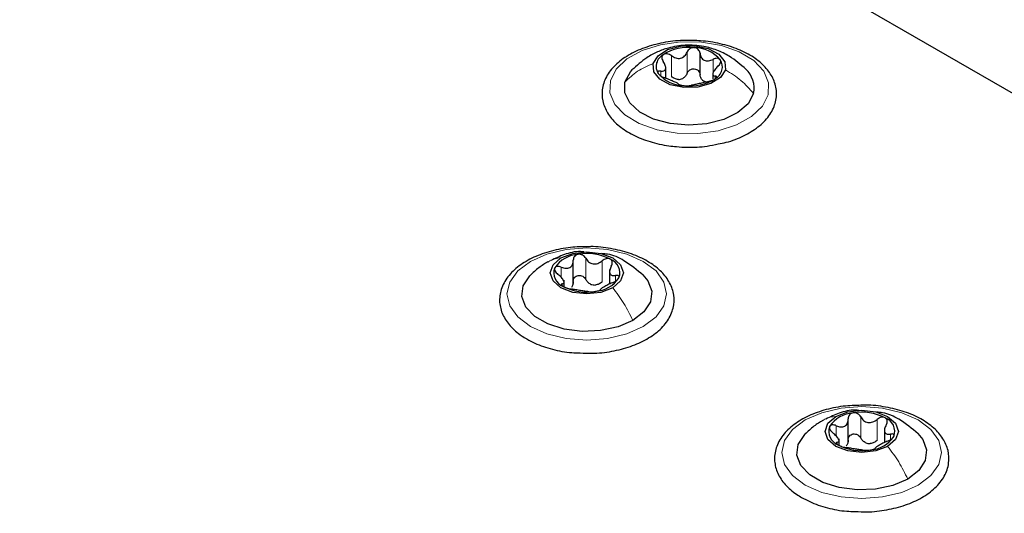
# Paper-space layout 'Blatt4' of a CAD drawing. Header units: millimetres. Extents: x 5 to 418, y 2 to 292.
# Tile 76 of 102: x 137.22 to 148.32, y 229.71 to 235.28. Entities that reach past the tile are written whole.
import ezdxf

# ---------------------------------------------------------------- set-up
doc = ezdxf.new("R2010")
doc.units = ezdxf.units.MM

psp = doc.layouts.new('Blatt4')

# ---------------------------------------------------------------- linework, layer by layer
at = {"color": 7, "linetype": 'Continuous', "lineweight": 25}
for p, q in [((167.69, 223.324), (109.707, 256.797)), ((144.889, 234.667), (144.889, 234.905)), ((144.503, 234.627), (144.503, 234.741)), ((145.033, 234.67), (145.033, 234.617)), ((143.461, 232.305), (143.461, 232.568)), ((143.87, 232.464), (143.87, 232.301)), ((143.357, 232.276), (143.357, 232.344)), ((146.56, 230.515), (146.56, 230.779)), ((146.969, 230.675), (146.969, 230.512)), ((146.456, 230.487), (146.456, 230.555))]:
    psp.add_line(p, q, dxfattribs=at)
at = {"color": 7, "linetype": 'Continuous', "lineweight": 18}
for p, q in [((144.566, 234.64), (144.566, 234.878)), ((144.744, 234.68), (144.744, 234.918)), ((145.037, 234.675), (145.037, 234.836)), ((144.446, 234.651), (144.446, 234.703)), ((145.061, 234.619), (145.061, 234.648)), ((143.601, 232.353), (143.601, 232.591)), ((143.786, 232.325), (143.786, 232.563)), ((143.325, 232.375), (143.325, 232.492)), ((143.938, 232.335), (143.938, 232.397)), ((143.337, 232.282), (143.337, 232.304)), ((146.701, 230.564), (146.701, 230.802)), ((146.885, 230.535), (146.885, 230.774)), ((146.425, 230.585), (146.425, 230.702)), ((147.038, 230.546), (147.038, 230.608)), ((146.437, 230.492), (146.437, 230.515))]:
    psp.add_line(p, q, dxfattribs=at)
at = {"color": 7, "linetype": 'Continuous', "lineweight": 18, "flags": 128}
for points in [[(143.879, 234.595), (143.944, 234.725), (144.066, 234.841), (144.236, 234.935), (144.442, 235), (144.671, 235.032), (144.905, 235.029), (145.131, 234.991), (145.332, 234.921), (145.494, 234.822), (145.607, 234.704), (145.663, 234.572), (145.657, 234.436), (145.592, 234.306), (145.47, 234.19), (145.3, 234.096), (145.094, 234.031), (144.865, 233.999), (144.631, 234.002), (144.405, 234.04), (144.204, 234.111), (144.042, 234.209), (143.929, 234.328), (143.873, 234.459), (143.879, 234.595)], [(142.977, 232.556), (143.163, 232.639), (143.38, 232.691), (143.613, 232.708), (143.846, 232.691), (144.063, 232.639), (144.249, 232.556), (144.393, 232.449), (144.482, 232.323), (144.513, 232.189), (144.482, 232.054), (144.393, 231.929), (144.249, 231.821), (144.063, 231.739), (143.846, 231.687), (143.613, 231.669), (143.38, 231.687), (143.163, 231.739), (142.977, 231.821), (142.834, 231.929), (142.744, 232.054), (142.713, 232.189), (142.744, 232.323), (142.834, 232.449), (142.977, 232.556)], [(146.076, 230.767), (146.263, 230.849), (146.48, 230.901), (146.713, 230.919), (146.946, 230.901), (147.163, 230.849), (147.349, 230.767), (147.492, 230.659), (147.582, 230.534), (147.613, 230.399), (147.582, 230.265), (147.492, 230.14), (147.349, 230.032), (147.163, 229.95), (146.946, 229.898), (146.713, 229.88), (146.48, 229.898), (146.263, 229.95), (146.076, 230.032), (145.933, 230.14), (145.843, 230.265), (145.813, 230.399), (145.843, 230.534), (145.933, 230.659), (146.076, 230.767)]]:
    psp.add_lwpolyline(points, dxfattribs=at)
at = {"color": 7, "linetype": 'Continuous', "lineweight": 25, "flags": 128}
for points in [[(144.36, 234.79), (144.416, 234.877), (144.524, 234.946), (144.67, 234.985), (144.831, 234.989), (144.982, 234.957), (145.101, 234.894), (145.169, 234.81), (145.176, 234.717)], [(145.176, 234.717), (145.121, 234.63), (145.012, 234.562), (144.866, 234.522), (144.705, 234.518), (144.554, 234.55), (144.435, 234.613), (144.367, 234.697), (144.36, 234.79)], [(144.043, 234.58), (144.104, 234.695), (144.125, 234.719)], [(145.493, 234.451), (145.432, 234.336), (145.317, 234.235), (145.158, 234.157), (144.967, 234.108), (144.76, 234.092), (144.554, 234.111), (144.365, 234.162), (144.209, 234.242), (144.098, 234.344), (144.041, 234.46), (144.043, 234.58)], [(143.321, 232.595), (143.455, 232.647), (143.613, 232.665), (143.771, 232.647), (143.905, 232.595), (143.994, 232.518), (144.026, 232.427), (143.994, 232.336), (143.905, 232.259)], [(143.905, 232.259), (143.771, 232.207), (143.613, 232.189), (143.455, 232.207), (143.321, 232.259), (143.232, 232.336), (143.201, 232.427), (143.232, 232.518), (143.321, 232.595)], [(144.132, 231.889), (143.965, 231.817), (143.769, 231.775), (143.561, 231.766), (143.357, 231.792), (143.174, 231.85), (143.026, 231.935), (142.926, 232.041), (142.882, 232.159), (142.897, 232.279), (142.969, 232.392), (142.974, 232.397)], [(144.243, 232.405), (144.3, 232.337), (144.345, 232.219), (144.33, 232.099), (144.257, 231.986), (144.132, 231.889)], [(146.421, 230.806), (146.555, 230.858), (146.713, 230.876), (146.87, 230.858), (147.004, 230.806), (147.094, 230.729), (147.125, 230.638), (147.094, 230.546), (147.004, 230.469)], [(147.004, 230.469), (146.87, 230.418), (146.713, 230.399), (146.555, 230.418), (146.421, 230.469), (146.331, 230.546), (146.3, 230.638), (146.331, 230.729), (146.421, 230.806)], [(147.231, 230.1), (147.064, 230.028), (146.868, 229.986), (146.66, 229.977), (146.456, 230.003), (146.273, 230.061), (146.126, 230.146), (146.025, 230.252), (145.981, 230.369), (145.996, 230.489), (146.069, 230.602), (146.074, 230.607)], [(147.343, 230.616), (147.4, 230.547), (147.444, 230.43), (147.429, 230.309), (147.356, 230.197), (147.231, 230.1)]]:
    psp.add_lwpolyline(points, dxfattribs=at)
at = {"color": 7, "linetype": 'Continuous', "lineweight": 25}
for centre, radius, start, end in [((144.546, 234.756), 0.151, 117.7514, 212.2717), ((144.761, 234.433), 0.538, 83.1894, 122.0706), ((144.819, 234.572), 0.396, 41.0838, 89.1411), ((144.99, 234.752), 0.151, 297.7514, 32.2717), ((144.717, 234.935), 0.396, 221.0838, 269.1411), ((145.208, 234.511), 0.291, 348.0301, 47.6054), ((144.627, 234.805), 0.197, 275.3693, 289.8908), ((144.775, 235.074), 0.538, 263.1894, 302.0706), ((144.998, 234.719), 0.143, 236.1371, 254.0879), ((143.537, 232.294), 0.342, 93.4335, 146.5611), ((143.614, 232.069), 0.576, 62.6428, 99.7711), ((143.82, 232.426), 0.165, 340.539, 69.2579), ((143.406, 232.428), 0.165, 160.539, 249.2579), ((143.69, 232.56), 0.342, 273.4335, 326.5611), ((143.612, 232.785), 0.576, 242.6428, 279.7711), ((143.716, 232.5), 0.211, 254.2708, 268.1431), ((146.636, 230.505), 0.342, 93.4335, 146.5611), ((146.713, 230.279), 0.576, 62.6428, 99.7711), ((146.919, 230.637), 0.165, 340.539, 69.2579), ((146.506, 230.639), 0.165, 160.539, 249.2579), ((146.789, 230.77), 0.342, 273.4335, 326.5611), ((146.712, 230.996), 0.576, 242.6428, 279.7711), ((146.815, 230.711), 0.211, 254.2708, 268.1431)]:
    psp.add_arc(centre, radius, start, end, dxfattribs=at)
for points, knots in [([(144.723, 235.047), (144.705, 235.047), (144.611, 235.049), (144.443, 235.021), (144.236, 234.963), (144.056, 234.874), (143.912, 234.76), (143.816, 234.625), (143.776, 234.477), (143.794, 234.33), (143.862, 234.196), (143.975, 234.078), (144.131, 233.979), (144.322, 233.903), (144.492, 233.865), (144.595, 233.854), (144.623, 233.851)], [0, 0, 0, 0, 0.019204, 0.099523, 0.180088, 0.261143, 0.342837, 0.424467, 0.503684, 0.579315, 0.653777, 0.729992, 0.809053, 0.8895, 0.969947, 1, 1, 1, 1]), ([(145.408, 234.723), (145.347, 234.776), (145.248, 234.864), (145.081, 234.943), (144.914, 234.991), (144.727, 235.002), (144.551, 234.974), (144.407, 234.922), (144.263, 234.846), (144.176, 234.765), (144.122, 234.716)], [0, 0, 0, 0, 0.166777, 0.275949, 0.382554, 0.528658, 0.662572, 0.75407, 0.849393, 1, 1, 1, 1]), ([(145.093, 233.882), (145.124, 233.887), (145.228, 233.906), (145.384, 233.97), (145.55, 234.069), (145.673, 234.193), (145.745, 234.336), (145.759, 234.485), (145.717, 234.627), (145.628, 234.754), (145.496, 234.864), (145.323, 234.954), (145.12, 235.016), (144.915, 235.05), (144.781, 235.048), (144.723, 235.047)], [0, 0, 0, 0, 0.035377, 0.119009, 0.203247, 0.288063, 0.371826, 0.452091, 0.529538, 0.607082, 0.687423, 0.770171, 0.853564, 0.936788, 1, 1, 1, 1]), ([(144.476, 234.889), (144.471, 234.885), (144.461, 234.875), (144.458, 234.855), (144.462, 234.833), (144.471, 234.819), (144.475, 234.812)], [0, 0, 0, 0, 0.250033, 0.4996315, 0.7492277, 1, 1, 1, 1]), ([(144.566, 234.878), (144.559, 234.883), (144.544, 234.892), (144.519, 234.899), (144.494, 234.899), (144.482, 234.893), (144.476, 234.889)], [0, 0, 0, 0, 0.249815, 0.499908, 0.75012, 1, 1, 1, 1]), ([(144.566, 234.878), (144.582, 234.868), (144.607, 234.853), (144.643, 234.846), (144.67, 234.848), (144.696, 234.858), (144.724, 234.879), (144.736, 234.902), (144.744, 234.918)], [0, 0, 0, 0, 0.249199, 0.374336, 0.49893, 0.624007, 0.749759, 1, 1, 1, 1]), ([(144.825, 234.968), (144.816, 234.968), (144.799, 234.967), (144.775, 234.956), (144.755, 234.94), (144.748, 234.925), (144.744, 234.918)], [0, 0, 0, 0, 0.249991, 0.499611, 0.749127, 1, 1, 1, 1]), ([(144.889, 234.905), (144.887, 234.913), (144.885, 234.928), (144.871, 234.948), (144.851, 234.963), (144.834, 234.966), (144.825, 234.968)], [0, 0, 0, 0, 0.249852, 0.499902, 0.750115, 1, 1, 1, 1]), ([(144.889, 234.905), (144.892, 234.889), (144.896, 234.864), (144.917, 234.839), (144.936, 234.825), (144.96, 234.818), (144.995, 234.818), (145.02, 234.829), (145.037, 234.836)], [0, 0, 0, 0, 0.249201, 0.374338, 0.498932, 0.624008, 0.74976, 1, 1, 1, 1]), ([(144.446, 234.703), (144.459, 234.703), (144.478, 234.702), (144.495, 234.714), (144.502, 234.727), (144.503, 234.746), (144.498, 234.774), (144.484, 234.797), (144.475, 234.812)], [0, 0, 0, 0, 0.249168, 0.374303, 0.498903, 0.623987, 0.749746, 1, 1, 1, 1]), ([(145.09, 234.757), (145.077, 234.744), (145.058, 234.725), (145.041, 234.698), (145.034, 234.68), (145.033, 234.666), (145.038, 234.652), (145.052, 234.65), (145.061, 234.648)], [0, 0, 0, 0, 0.249168, 0.374303, 0.498903, 0.623987, 0.749746, 1, 1, 1, 1]), ([(145.118, 234.832), (145.114, 234.836), (145.106, 234.845), (145.085, 234.849), (145.061, 234.846), (145.045, 234.839), (145.037, 234.836)], [0, 0, 0, 0, 0.249857, 0.499466, 0.749011, 1, 1, 1, 1]), ([(145.09, 234.757), (145.096, 234.763), (145.108, 234.776), (145.12, 234.796), (145.125, 234.816), (145.12, 234.827), (145.118, 234.832)], [0, 0, 0, 0, 0.249807, 0.500055, 0.750309, 1, 1, 1, 1]), ([(144.446, 234.703), (144.44, 234.704), (144.428, 234.704), (144.416, 234.699), (144.411, 234.689), (144.416, 234.68), (144.418, 234.675)], [0, 0, 0, 0, 0.249807, 0.500055, 0.750309, 1, 1, 1, 1]), ([(144.418, 234.675), (144.422, 234.67), (144.431, 234.661), (144.451, 234.646), (144.475, 234.634), (144.491, 234.628), (144.499, 234.625)], [0, 0, 0, 0, 0.249857, 0.499466, 0.749011, 1, 1, 1, 1]), ([(144.744, 234.68), (144.739, 234.668), (144.727, 234.643), (144.705, 234.628), (144.694, 234.62)], [0, 0, 0, 0, 0.501552, 1, 1, 1, 1]), ([(144.744, 234.68), (144.748, 234.687), (144.755, 234.701), (144.775, 234.718), (144.799, 234.729), (144.825, 234.731), (144.851, 234.724), (144.871, 234.71), (144.885, 234.69), (144.887, 234.675), (144.889, 234.667)], [0, 0, 0, 0, 0.125222, 0.249483, 0.374326, 0.499063, 0.623896, 0.749388, 0.874441, 1, 1, 1, 1]), ([(144.919, 234.6), (144.911, 234.609), (144.894, 234.628), (144.891, 234.654), (144.889, 234.667)], [0, 0, 0, 0, 0.498457, 1, 1, 1, 1]), ([(145.06, 234.618), (145.065, 234.622), (145.075, 234.63), (145.078, 234.64), (145.074, 234.647), (145.065, 234.648), (145.061, 234.648)], [0, 0, 0, 0, 0.250033, 0.499632, 0.749228, 1, 1, 1, 1]), ([(144.647, 234.556), (144.644, 234.559), (144.64, 234.563), (144.619, 234.573), (144.6, 234.582), (144.576, 234.593), (144.541, 234.609), (144.516, 234.618), (144.499, 234.625)], [0, 0, 0, 0, 0.249201, 0.374338, 0.498932, 0.624008, 0.74976, 1, 1, 1, 1]), ([(144.645, 234.609), (144.631, 234.611), (144.603, 234.616), (144.579, 234.632), (144.566, 234.64)], [0, 0, 0, 0, 0.498457, 1, 1, 1, 1]), ([(144.647, 234.556), (144.649, 234.554), (144.651, 234.552), (144.665, 234.547), (144.685, 234.543), (144.702, 234.541), (144.711, 234.54)], [0, 0, 0, 0, 0.249852, 0.499902, 0.750115, 1, 1, 1, 1]), ([(144.711, 234.54), (144.72, 234.539), (144.737, 234.538), (144.761, 234.539), (144.781, 234.54), (144.788, 234.542), (144.792, 234.543)], [0, 0, 0, 0, 0.249991, 0.499611, 0.749127, 1, 1, 1, 1]), ([(144.97, 234.583), (144.954, 234.579), (144.93, 234.574), (144.893, 234.565), (144.866, 234.559), (144.841, 234.553), (144.812, 234.548), (144.8, 234.545), (144.792, 234.543)], [0, 0, 0, 0, 0.249199, 0.374336, 0.49893, 0.624007, 0.749759, 1, 1, 1, 1]), ([(144.97, 234.583), (144.977, 234.584), (144.992, 234.588), (145.017, 234.596), (145.042, 234.606), (145.054, 234.614), (145.06, 234.618)], [0, 0, 0, 0, 0.249815, 0.499908, 0.75012, 1, 1, 1, 1]), ([(144.623, 233.851), (144.663, 233.848), (144.778, 233.841), (144.94, 233.848), (145.052, 233.873), (145.093, 233.882)], [0, 0, 0, 0, 0.25055, 0.725755, 1, 1, 1, 1]), ([(143.629, 232.722), (143.562, 232.721), (143.42, 232.719), (143.209, 232.677), (143.011, 232.607), (142.843, 232.508), (142.716, 232.386), (142.64, 232.244), (142.621, 232.095), (142.659, 231.952), (142.744, 231.824), (142.844, 231.736), (142.916, 231.693), (142.935, 231.681)], [0, 0, 0, 0, 0.086679, 0.18602, 0.285774, 0.386232, 0.487425, 0.587594, 0.683756, 0.776289, 0.868666, 0.964239, 1, 1, 1, 1]), ([(143.58, 232.663), (143.567, 232.664), (143.493, 232.673), (143.363, 232.639), (143.258, 232.59), (143.208, 232.567)], [0, 0, 0, 0, 0.101836, 0.574859, 1, 1, 1, 1]), ([(143.538, 231.523), (143.582, 231.521), (143.702, 231.514), (143.898, 231.538), (144.109, 231.592), (144.295, 231.676), (144.446, 231.785), (144.551, 231.917), (144.602, 232.064), (144.595, 232.212), (144.535, 232.349), (144.43, 232.47), (144.282, 232.573), (144.096, 232.654), (143.884, 232.704), (143.723, 232.726), (143.638, 232.722), (143.629, 232.722)], [0, 0, 0, 0, 0.043178, 0.116961, 0.19094, 0.26533, 0.340301, 0.415461, 0.48884, 0.558844, 0.627333, 0.696902, 0.76915, 0.842962, 0.916921, 0.990714, 1, 1, 1, 1]), ([(143.174, 232.552), (143.14, 232.531), (143.068, 232.486), (143.005, 232.426), (142.972, 232.395)], [0, 0, 0, 0, 0.4735862, 1, 1, 1, 1]), ([(143.325, 232.492), (143.342, 232.486), (143.368, 232.477), (143.401, 232.479), (143.423, 232.486), (143.44, 232.501), (143.457, 232.528), (143.459, 232.553), (143.46, 232.57)], [0, 0, 0, 0, 0.249168, 0.374303, 0.498903, 0.623987, 0.749746, 1, 1, 1, 1]), ([(143.516, 232.636), (143.508, 232.634), (143.491, 232.63), (143.473, 232.613), (143.462, 232.593), (143.461, 232.577), (143.46, 232.57)], [0, 0, 0, 0, 0.250033, 0.499632, 0.749228, 1, 1, 1, 1]), ([(143.601, 232.591), (143.597, 232.598), (143.588, 232.612), (143.567, 232.628), (143.542, 232.637), (143.525, 232.636), (143.516, 232.636)], [0, 0, 0, 0, 0.249815, 0.499908, 0.75012, 1, 1, 1, 1]), ([(143.601, 232.591), (143.611, 232.577), (143.625, 232.554), (143.656, 232.535), (143.683, 232.527), (143.71, 232.527), (143.747, 232.535), (143.77, 232.552), (143.786, 232.563)], [0, 0, 0, 0, 0.2491995, 0.3743362, 0.4989302, 0.6240074, 0.7497593, 1, 1, 1, 1]), ([(144.248, 232.4), (144.179, 232.458), (144.059, 232.558), (143.892, 232.637), (143.804, 232.642), (143.782, 232.644)], [0, 0, 0, 0, 0.507466, 0.877443, 1, 1, 1, 1]), ([(143.878, 232.58), (143.871, 232.583), (143.858, 232.589), (143.832, 232.587), (143.807, 232.579), (143.793, 232.568), (143.786, 232.563)], [0, 0, 0, 0, 0.249991, 0.499611, 0.749127, 1, 1, 1, 1]), ([(143.889, 232.503), (143.893, 232.511), (143.9, 232.525), (143.901, 232.547), (143.895, 232.567), (143.884, 232.576), (143.878, 232.58)], [0, 0, 0, 0, 0.249852, 0.499902, 0.750115, 1, 1, 1, 1]), ([(143.251, 232.483), (143.249, 232.478), (143.247, 232.467), (143.254, 232.447), (143.268, 232.427), (143.281, 232.416), (143.288, 232.41)], [0, 0, 0, 0, 0.249857, 0.499466, 0.749011, 1, 1, 1, 1]), ([(143.325, 232.492), (143.318, 232.495), (143.302, 232.5), (143.279, 232.501), (143.26, 232.496), (143.254, 232.487), (143.251, 232.483)], [0, 0, 0, 0, 0.249807, 0.500055, 0.750309, 1, 1, 1, 1]), ([(143.889, 232.503), (143.882, 232.488), (143.871, 232.464), (143.869, 232.435), (143.873, 232.417), (143.883, 232.404), (143.903, 232.394), (143.924, 232.396), (143.938, 232.397)], [0, 0, 0, 0, 0.249201, 0.374338, 0.498932, 0.624008, 0.74976, 1, 1, 1, 1]), ([(143.337, 232.304), (143.345, 232.306), (143.356, 232.309), (143.357, 232.323), (143.353, 232.336), (143.343, 232.354), (143.323, 232.379), (143.302, 232.398), (143.288, 232.41)], [0, 0, 0, 0, 0.249201, 0.374338, 0.498932, 0.624008, 0.74976, 1, 1, 1, 1]), ([(143.46, 232.331), (143.46, 232.319), (143.459, 232.293), (143.445, 232.273), (143.439, 232.263)], [0, 0, 0, 0, 0.50155, 1, 1, 1, 1]), ([(143.46, 232.331), (143.461, 232.339), (143.462, 232.355), (143.473, 232.375), (143.491, 232.391), (143.515, 232.399), (143.542, 232.399), (143.567, 232.39), (143.588, 232.374), (143.597, 232.36), (143.601, 232.353)], [0, 0, 0, 0, 0.125193, 0.249438, 0.374279, 0.499024, 0.623869, 0.749369, 0.87443, 1, 1, 1, 1]), ([(143.659, 232.297), (143.646, 232.304), (143.622, 232.318), (143.608, 232.342), (143.601, 232.353)], [0, 0, 0, 0, 0.498457, 1, 1, 1, 1]), ([(143.786, 232.325), (143.774, 232.316), (143.751, 232.298), (143.723, 232.292), (143.709, 232.289)], [0, 0, 0, 0, 0.501552, 1, 1, 1, 1]), ([(143.901, 232.316), (143.884, 232.308), (143.858, 232.297), (143.826, 232.279), (143.803, 232.267), (143.786, 232.256), (143.769, 232.245), (143.767, 232.241), (143.766, 232.238)], [0, 0, 0, 0, 0.249168, 0.374303, 0.498903, 0.623987, 0.749746, 1, 1, 1, 1]), ([(143.901, 232.316), (143.909, 232.319), (143.924, 232.326), (143.947, 232.34), (143.966, 232.356), (143.972, 232.366), (143.975, 232.371)], [0, 0, 0, 0, 0.249807, 0.500055, 0.750309, 1, 1, 1, 1]), ([(143.975, 232.371), (143.977, 232.376), (143.98, 232.385), (143.972, 232.394), (143.958, 232.399), (143.945, 232.398), (143.938, 232.397)], [0, 0, 0, 0, 0.249857, 0.499466, 0.749011, 1, 1, 1, 1]), ([(143.337, 232.304), (143.334, 232.303), (143.327, 232.301), (143.325, 232.294), (143.331, 232.285), (143.342, 232.277), (143.348, 232.274)], [0, 0, 0, 0, 0.249852, 0.499902, 0.750115, 1, 1, 1, 1]), ([(143.348, 232.274), (143.355, 232.27), (143.368, 232.263), (143.394, 232.254), (143.419, 232.248), (143.433, 232.245), (143.44, 232.244)], [0, 0, 0, 0, 0.249991, 0.499611, 0.749127, 1, 1, 1, 1]), ([(143.625, 232.216), (143.615, 232.217), (143.601, 232.219), (143.57, 232.223), (143.544, 232.227), (143.516, 232.231), (143.479, 232.238), (143.456, 232.242), (143.44, 232.244)], [0, 0, 0, 0, 0.249199, 0.374336, 0.49893, 0.624007, 0.749759, 1, 1, 1, 1]), ([(143.625, 232.216), (143.629, 232.215), (143.638, 232.214), (143.659, 232.213), (143.684, 232.214), (143.701, 232.217), (143.71, 232.218)], [0, 0, 0, 0, 0.249815, 0.499908, 0.75012, 1, 1, 1, 1]), ([(143.71, 232.218), (143.718, 232.219), (143.735, 232.222), (143.753, 232.228), (143.764, 232.233), (143.765, 232.236), (143.766, 232.238)], [0, 0, 0, 0, 0.250033, 0.499632, 0.749228, 1, 1, 1, 1]), ([(142.935, 231.681), (142.965, 231.665), (143.053, 231.618), (143.223, 231.562), (143.399, 231.526), (143.507, 231.524), (143.538, 231.523)], [0, 0, 0, 0, 0.180167, 0.52014, 0.85956, 1, 1, 1, 1]), ([(146.728, 230.933), (146.662, 230.931), (146.519, 230.929), (146.309, 230.888), (146.11, 230.817), (145.942, 230.719), (145.816, 230.596), (145.739, 230.455), (145.721, 230.305), (145.758, 230.163), (145.844, 230.035), (145.944, 229.947), (146.015, 229.904), (146.035, 229.892)], [0, 0, 0, 0, 0.086679, 0.18602, 0.285774, 0.386232, 0.487425, 0.587594, 0.683756, 0.776289, 0.868666, 0.964239, 1, 1, 1, 1]), ([(146.68, 230.874), (146.666, 230.875), (146.592, 230.884), (146.462, 230.85), (146.357, 230.801), (146.307, 230.777)], [0, 0, 0, 0, 0.101836, 0.574859, 1, 1, 1, 1]), ([(146.638, 229.734), (146.682, 229.732), (146.802, 229.725), (146.997, 229.749), (147.209, 229.803), (147.395, 229.886), (147.545, 229.996), (147.651, 230.128), (147.701, 230.275), (147.694, 230.423), (147.634, 230.559), (147.529, 230.68), (147.381, 230.784), (147.196, 230.865), (146.984, 230.915), (146.823, 230.937), (146.738, 230.933), (146.728, 230.933)], [0, 0, 0, 0, 0.043178, 0.116961, 0.19094, 0.26533, 0.340301, 0.415461, 0.48884, 0.558844, 0.627333, 0.696902, 0.76915, 0.842962, 0.916921, 0.990714, 1, 1, 1, 1]), ([(146.274, 230.763), (146.24, 230.742), (146.167, 230.697), (146.105, 230.637), (146.072, 230.605)], [0, 0, 0, 0, 0.4735862, 1, 1, 1, 1]), ([(146.425, 230.702), (146.442, 230.696), (146.467, 230.687), (146.5, 230.689), (146.522, 230.697), (146.54, 230.712), (146.557, 230.739), (146.559, 230.764), (146.56, 230.78)], [0, 0, 0, 0, 0.249168, 0.374303, 0.498903, 0.623987, 0.749746, 1, 1, 1, 1]), ([(146.616, 230.847), (146.607, 230.845), (146.591, 230.84), (146.573, 230.824), (146.561, 230.804), (146.56, 230.788), (146.56, 230.78)], [0, 0, 0, 0, 0.250033, 0.499632, 0.749228, 1, 1, 1, 1]), ([(146.701, 230.802), (146.697, 230.809), (146.688, 230.823), (146.667, 230.839), (146.642, 230.848), (146.624, 230.847), (146.616, 230.847)], [0, 0, 0, 0, 0.249815, 0.499908, 0.75012, 1, 1, 1, 1]), ([(146.701, 230.802), (146.711, 230.787), (146.725, 230.765), (146.756, 230.746), (146.782, 230.737), (146.81, 230.737), (146.847, 230.746), (146.87, 230.763), (146.885, 230.774)], [0, 0, 0, 0, 0.2491995, 0.3743362, 0.4989302, 0.6240074, 0.7497593, 1, 1, 1, 1]), ([(147.348, 230.611), (147.278, 230.669), (147.158, 230.769), (146.992, 230.848), (146.904, 230.853), (146.882, 230.855)], [0, 0, 0, 0, 0.507466, 0.877443, 1, 1, 1, 1]), ([(146.978, 230.791), (146.971, 230.794), (146.957, 230.799), (146.932, 230.798), (146.907, 230.789), (146.892, 230.779), (146.885, 230.774)], [0, 0, 0, 0, 0.249991, 0.499611, 0.749127, 1, 1, 1, 1]), ([(146.989, 230.714), (146.992, 230.721), (146.999, 230.736), (147.001, 230.758), (146.994, 230.778), (146.983, 230.786), (146.978, 230.791)], [0, 0, 0, 0, 0.249852, 0.499902, 0.750115, 1, 1, 1, 1]), ([(146.35, 230.694), (146.349, 230.688), (146.346, 230.677), (146.354, 230.658), (146.367, 230.638), (146.381, 230.627), (146.387, 230.621)], [0, 0, 0, 0, 0.249857, 0.499466, 0.749011, 1, 1, 1, 1]), ([(146.425, 230.702), (146.417, 230.705), (146.401, 230.711), (146.379, 230.712), (146.36, 230.707), (146.353, 230.698), (146.35, 230.694)], [0, 0, 0, 0, 0.249807, 0.500055, 0.750309, 1, 1, 1, 1]), ([(146.989, 230.714), (146.981, 230.698), (146.97, 230.675), (146.968, 230.646), (146.972, 230.628), (146.983, 230.615), (147.003, 230.605), (147.024, 230.606), (147.038, 230.608)], [0, 0, 0, 0, 0.249201, 0.374338, 0.498932, 0.624008, 0.74976, 1, 1, 1, 1]), ([(146.437, 230.515), (146.444, 230.517), (146.455, 230.52), (146.457, 230.533), (146.453, 230.547), (146.442, 230.565), (146.423, 230.59), (146.401, 230.609), (146.387, 230.621)], [0, 0, 0, 0, 0.249201, 0.374338, 0.498932, 0.624008, 0.74976, 1, 1, 1, 1]), ([(146.56, 230.542), (146.559, 230.529), (146.558, 230.504), (146.545, 230.484), (146.538, 230.474)], [0, 0, 0, 0, 0.50155, 1, 1, 1, 1]), ([(146.56, 230.542), (146.56, 230.55), (146.561, 230.565), (146.573, 230.586), (146.591, 230.602), (146.615, 230.61), (146.642, 230.61), (146.667, 230.601), (146.688, 230.585), (146.697, 230.571), (146.701, 230.564)], [0, 0, 0, 0, 0.125193, 0.249438, 0.374279, 0.499024, 0.623869, 0.749369, 0.87443, 1, 1, 1, 1]), ([(146.758, 230.508), (146.746, 230.515), (146.722, 230.529), (146.708, 230.552), (146.701, 230.564)], [0, 0, 0, 0, 0.498457, 1, 1, 1, 1]), ([(147, 230.526), (147.008, 230.53), (147.024, 230.537), (147.046, 230.551), (147.065, 230.566), (147.072, 230.576), (147.075, 230.582)], [0, 0, 0, 0, 0.249807, 0.500055, 0.750309, 1, 1, 1, 1]), ([(147.075, 230.582), (147.076, 230.586), (147.079, 230.596), (147.072, 230.605), (147.058, 230.61), (147.045, 230.608), (147.038, 230.608)], [0, 0, 0, 0, 0.249857, 0.499466, 0.749011, 1, 1, 1, 1]), ([(146.437, 230.515), (146.433, 230.514), (146.426, 230.512), (146.424, 230.505), (146.431, 230.495), (146.442, 230.488), (146.447, 230.485)], [0, 0, 0, 0, 0.249852, 0.499902, 0.750115, 1, 1, 1, 1]), ([(146.447, 230.485), (146.454, 230.481), (146.468, 230.474), (146.493, 230.465), (146.519, 230.458), (146.533, 230.456), (146.54, 230.455)], [0, 0, 0, 0, 0.249991, 0.499611, 0.749127, 1, 1, 1, 1]), ([(146.724, 230.426), (146.715, 230.428), (146.7, 230.43), (146.669, 230.434), (146.643, 230.437), (146.615, 230.442), (146.578, 230.449), (146.555, 230.453), (146.54, 230.455)], [0, 0, 0, 0, 0.249199, 0.374336, 0.49893, 0.624007, 0.749759, 1, 1, 1, 1]), ([(146.724, 230.426), (146.729, 230.426), (146.737, 230.425), (146.758, 230.424), (146.783, 230.425), (146.801, 230.427), (146.81, 230.429)], [0, 0, 0, 0, 0.249815, 0.499908, 0.75012, 1, 1, 1, 1]), ([(146.885, 230.535), (146.874, 230.527), (146.851, 230.509), (146.822, 230.503), (146.808, 230.5)], [0, 0, 0, 0, 0.501552, 1, 1, 1, 1]), ([(146.81, 230.429), (146.818, 230.43), (146.834, 230.433), (146.853, 230.439), (146.864, 230.444), (146.865, 230.447), (146.865, 230.448)], [0, 0, 0, 0, 0.250033, 0.499632, 0.749228, 1, 1, 1, 1]), ([(147, 230.526), (146.983, 230.519), (146.958, 230.508), (146.925, 230.49), (146.903, 230.478), (146.885, 230.467), (146.868, 230.456), (146.866, 230.451), (146.865, 230.448)], [0, 0, 0, 0, 0.249168, 0.374303, 0.498903, 0.623987, 0.749746, 1, 1, 1, 1]), ([(146.035, 229.892), (146.065, 229.876), (146.152, 229.829), (146.322, 229.773), (146.499, 229.736), (146.606, 229.735), (146.638, 229.734)], [0, 0, 0, 0, 0.180167, 0.52014, 0.85956, 1, 1, 1, 1])]:
    psp.add_open_spline(points, degree=3, knots=knots, dxfattribs=at)
at = {"color": 7, "linetype": 'Continuous', "lineweight": 18}
for points in [[(144.043, 234.58), (144.088, 234.623), (144.177, 234.71), (144.299, 234.763), (144.36, 234.79)], [(145.493, 234.451), (145.448, 234.502), (145.359, 234.604), (145.237, 234.68), (145.176, 234.717)], [(144.132, 231.889), (144.1, 231.955), (144.036, 232.086), (143.948, 232.201), (143.905, 232.259)], [(147.231, 230.1), (147.199, 230.166), (147.135, 230.297), (147.048, 230.412), (147.004, 230.469)]]:
    psp.add_open_spline(points, degree=3, dxfattribs=at)
for points in [[(143.176, 232.549), (143.183, 232.554), (143.223, 232.585), (143.276, 232.591), (143.321, 232.595)], [(146.276, 230.76), (146.282, 230.765), (146.322, 230.796), (146.376, 230.802), (146.421, 230.806)]]:
    psp.add_open_spline(points, degree=3, knots=[0, 0, 0, 0, 0.162643, 1, 1, 1, 1], dxfattribs=at)

doc.saveas('drawing.dxf')
